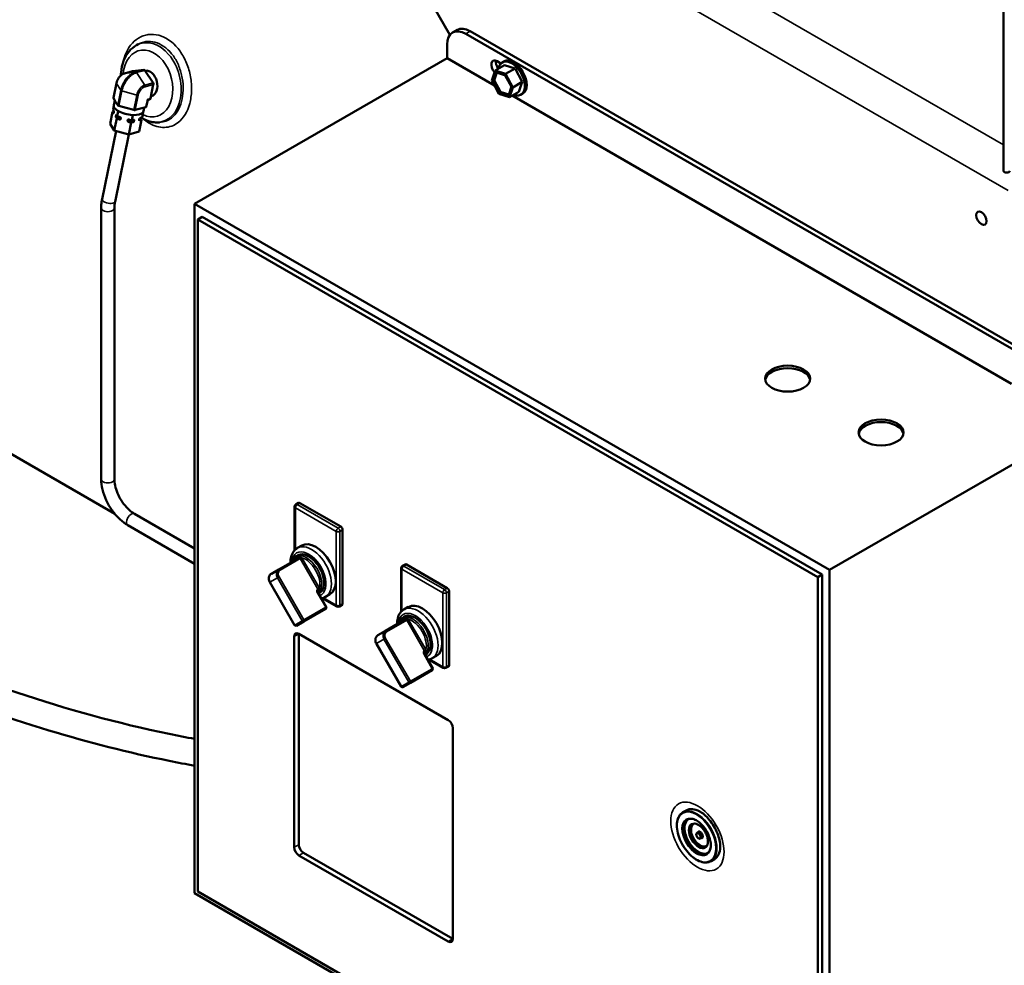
# Model space of a CAD drawing. Header units: inches. Extents: x 1 to 271, y 5 to 171.
# Tile 133 of 256: x 211 to 230, y 43 to 61. Entities that reach past the tile are written whole.
import ezdxf

# ---------------------------------------------------------------- set-up
doc = ezdxf.new("R2010")
doc.units = ezdxf.units.IN
doc.header["$LTSCALE"] = 8
doc.header["$MEASUREMENT"] = 0
for name, color, linetype, lineweight in [('Symbol (ANSI)', 7, 'Continuous', 25), ('Visible (ANSI)', 7, 'Continuous', 50), ('Visible Narrow (ANSI)', 7, 'Continuous', 35)]:
    doc.layers.add(name, color=color, linetype=linetype, lineweight=lineweight)
doc.styles.add('Note Text (ANSI)', font='tahoma.ttf')
doc.dimstyles.new('Default (ANSI)$7', dxfattribs={"dimscale": 8, "dimtxt": 0.12, "dimasz": 0.098425, "dimexe": 0.125, "dimexo": 0.0625, "dimgap": 0.031496, "dimtad": 0, "dimtih": 1, "dimtoh": 1, "dimrnd": 1e-08, "dimzin": 4, "dimdsep": 46, "dimtxsty": 'Note Text (ANSI)', "dimcen": 0.09, "dimdle": 0.393701, "dimclrd": 256, "dimclre": 256, "dimclrt": 256, "dimadec": 0, "dimazin": 1, "dimtfac": 1, "dimtofl": 0, "dimtmove": 0, "dimatfit": 3, "dimfxl": 1, "dimtolj": 1, "dimtzin": 4, "dimlwd": -1, "dimlwe": -1, "dimarcsym": 0})

msp = doc.modelspace()

# ---------------------------------------------------------------- linework, layer by layer
at = {"layer": 'Visible (ANSI)'}
for p, q in [((229.73, 74.86), (229.73, 58.45)), ((218.286, 62.69), (219.247, 61.026)), ((219.297, 61.069), (219.382, 61.118)), ((219.547, 61.044), (230.861, 54.512)), ((219.632, 61.093), (230.945, 54.561)), ((213.31, 60.828), (213.345, 60.848)), ((219.193, 60.587), (219.193, 60.84)), ((219.193, 60.587), (214.413, 57.827)), ((219.193, 60.587), (220.09, 60.069)), ((220.103, 60.352), (220.279, 60.454)), ((220.142, 60.526), (220.213, 60.485)), ((220.239, 60.505), (220.275, 60.526)), ((220.279, 60.454), (220.479, 60.387)), ((213.239, 60.336), (213.082, 60.294)), ((213.449, 60.364), (213.241, 60.336)), ((213.625, 60.115), (213.471, 60.352)), ((220.039, 60.164), (220.103, 60.352)), ((220.068, 60.167), (220.115, 60.308)), ((220.089, 60.179), (220.134, 60.314)), ((220.103, 60.352), (220.302, 60.285)), ((220.131, 60.315), (220.281, 60.265)), ((220.301, 60.245), (220.404, 60.054)), ((220.302, 60.285), (220.479, 60.387)), ((220.302, 60.285), (220.439, 60.031)), ((220.479, 60.387), (220.615, 60.133)), ((212.874, 59.83), (212.932, 60.111)), ((213.577, 59.82), (213.631, 60.085)), ((220.175, 59.91), (220.039, 60.164)), ((220.174, 59.949), (220.072, 60.14)), ((220.196, 59.961), (220.093, 60.152)), ((220.439, 60.031), (220.375, 59.843)), ((220.439, 60.031), (220.615, 60.133)), ((220.615, 60.133), (220.552, 59.945)), ((213.596, 59.865), (213.585, 59.862)), ((220.375, 59.843), (220.175, 59.91)), ((220.345, 59.879), (220.195, 59.93)), ((220.363, 59.893), (220.216, 59.942)), ((220.408, 60.028), (220.361, 59.887)), ((220.375, 59.843), (220.552, 59.945)), ((220.428, 59.874), (229.882, 54.416)), ((220.592, 59.894), (220.628, 59.914)), ((212.868, 59.611), (212.882, 59.679)), ((212.875, 59.825), (212.916, 59.759)), ((212.901, 59.782), (212.883, 59.692)), ((212.916, 59.759), (212.956, 59.693)), ((212.977, 59.681), (213.118, 59.642)), ((213.498, 59.662), (213.525, 59.795)), ((213.563, 59.804), (213.525, 59.793)), ((199.612, 59.622), (212.9, 51.95)), ((212.813, 59.343), (212.859, 59.567)), ((212.886, 59.574), (212.859, 59.567)), ((212.859, 59.567), (212.87, 59.548)), ((212.868, 59.611), (212.879, 59.593)), ((212.886, 59.57), (212.88, 59.543)), ((212.886, 59.575), (212.881, 59.552)), ((212.925, 59.506), (212.919, 59.48)), ((212.935, 59.502), (212.946, 59.483)), ((212.946, 59.483), (212.966, 59.581)), ((212.946, 59.483), (212.987, 59.472)), ((212.965, 59.583), (212.966, 59.581)), ((212.966, 59.581), (212.97, 59.58)), ((213.118, 59.642), (213.259, 59.603)), ((213.221, 59.407), (213.242, 59.506)), ((213.237, 59.507), (213.242, 59.506)), ((213.242, 59.506), (213.245, 59.507)), ((213.288, 59.602), (213.389, 59.629)), ((213.389, 59.629), (213.49, 59.656)), ((213.419, 59.46), (213.439, 59.559)), ((213.436, 59.558), (213.439, 59.559)), ((213.439, 59.559), (213.438, 59.56)), ((213.459, 59.648), (213.444, 59.577)), ((212.813, 59.343), (212.891, 59.215)), ((212.891, 59.215), (212.937, 59.438)), ((212.926, 59.457), (212.937, 59.438)), ((212.937, 59.438), (212.977, 59.427)), ((213.014, 59.455), (213.008, 59.428)), ((213.15, 59.417), (213.145, 59.391)), ((213.167, 59.139), (213.212, 59.363)), ((213.172, 59.374), (213.212, 59.363)), ((213.181, 59.418), (213.221, 59.407)), ((213.212, 59.363), (213.241, 59.37)), ((213.221, 59.407), (213.25, 59.415)), ((213.269, 59.412), (213.264, 59.385)), ((213.367, 59.438), (213.362, 59.411)), ((213.364, 59.192), (213.41, 59.415)), ((213.381, 59.408), (213.41, 59.415)), ((213.39, 59.452), (213.419, 59.46)), ((213.392, 59.453), (213.391, 59.448)), ((213.41, 59.415), (213.398, 59.434)), ((213.701, 59.367), (213.747, 59.368)), ((212.661, 57.912), (212.926, 59.205)), ((212.891, 59.215), (213.167, 59.139)), ((212.906, 57.862), (213.167, 59.139)), ((213.167, 59.139), (213.364, 59.192)), ((214.413, 57.827), (214.413, 44.763)), ((226.434, 50.887), (214.413, 57.827)), ((212.643, 52.608), (212.643, 57.746)), ((212.893, 52.608), (212.893, 57.746)), ((214.557, 57.579), (214.472, 57.53)), ((214.472, 57.53), (214.472, 44.792)), ((226.21, 50.753), (214.472, 57.53)), ((214.557, 57.579), (226.295, 50.802)), ((231.214, 53.647), (226.434, 50.887)), ((216.306, 52.084), (216.306, 51.26)), ((216.382, 52.156), (216.331, 52.127)), ((216.407, 52.154), (217.179, 51.708)), ((214.413, 51.292), (213.273, 51.951)), ((214.413, 51.004), (213.148, 51.734)), ((217.215, 51.646), (217.215, 50.247)), ((216.44, 51.35), (216.36, 51.303)), ((216.391, 51.118), (216.007, 50.897)), ((216.38, 51.17), (216.326, 51.139)), ((216.007, 50.897), (215.866, 50.815)), ((218.324, 50.919), (218.324, 50.096)), ((218.399, 50.992), (218.349, 50.963)), ((218.424, 50.989), (219.197, 50.543)), ((226.295, 50.802), (226.21, 50.753)), ((226.21, 38.015), (226.21, 50.753)), ((226.295, 50.802), (226.295, 38.064)), ((226.434, 37.823), (226.434, 50.887)), ((216.306, 49.841), (215.836, 50.654)), ((216.905, 50.186), (216.744, 50.465)), ((216.745, 50.495), (216.75, 50.498)), ((216.788, 50.462), (216.756, 50.444)), ((216.83, 50.353), (217.104, 50.195)), ((216.974, 50.425), (216.894, 50.378)), ((219.232, 50.482), (219.232, 49.082)), ((216.48, 49.913), (216.895, 50.152)), ((217.204, 50.224), (217.154, 50.195)), ((218.458, 50.185), (218.377, 50.138)), ((218.397, 50.005), (218.344, 49.974)), ((216.34, 49.831), (216.48, 49.913)), ((218.408, 49.954), (218.024, 49.732)), ((216.299, 45.632), (216.299, 49.625)), ((216.384, 49.674), (216.384, 45.681)), ((216.388, 49.676), (219.216, 48.043)), ((218.024, 49.732), (217.884, 49.651)), ((218.323, 48.676), (217.854, 49.489)), ((218.922, 49.022), (218.761, 49.301)), ((218.762, 49.33), (218.767, 49.333)), ((218.806, 49.297), (218.774, 49.279)), ((218.992, 49.26), (218.911, 49.214)), ((218.848, 49.189), (219.122, 49.03)), ((219.222, 49.059), (219.172, 49.03)), ((218.498, 48.748), (218.913, 48.988)), ((218.357, 48.667), (218.498, 48.748)), ((219.304, 47.89), (219.304, 43.897)), ((223.719, 46.331), (223.657, 46.295)), ((223.946, 45.917), (223.928, 45.907)), ((224.009, 45.809), (223.991, 45.799)), ((216.472, 45.528), (219.301, 43.895)), ((219.216, 43.846), (216.388, 45.479)), ((224.254, 45.405), (224.191, 45.369)), ((214.413, 44.763), (226.434, 37.823)), ((214.472, 44.792), (226.21, 38.015))]:
    msp.add_line(p, q, dxfattribs=at)
for centre, radius, start, end in [((216.356, 52.084), 0.05, 120, 180), ((218.374, 50.919), 0.05, 120, 180), ((216.883, 50.174), 0.025, 300, 30), ((217.129, 50.238), 0.05, 240, 300), ((216.327, 49.853), 0.025, 210, 300), ((218.9, 49.009), 0.025, 300, 30), ((219.147, 49.074), 0.05, 240, 300), ((218.345, 48.688), 0.025, 210, 300)]:
    msp.add_arc(centre, radius, start, end, dxfattribs=at)
for centre, major_axis, ratio, start_param, end_param in [((219.632, 60.685), (-0.25, 0.433), 0.57735, 5.497787, 6.283185), ((219.547, 60.636), (-0.25, 0.433), 0.57735, 5.497787, 7.068583), ((220.142, 60.399), (-0.078, 0.135), 0.57735, 5.497787, 8.155851), ((220.227, 60.448), (0.078, -0.135), 0.57735, 3.715667, 4.847922), ((220.416, 60.2), (-0.177, 0.306), 0.57735, 2.526229, 6.898549), ((220.451, 60.22), (-0.176, 0.306), 0.57735, 3.141593, 6.283185), ((213.247, 60.307), (-0.0078, 0.029), 0.707107, 6.191304, 6.283185), ((213.455, 60.335), (-0.0078, 0.029), 0.707107, 5.144107, 6.191304), ((213.527, 60.104), (-0.064, 0.24), 0.707107, 3.16724, 6.217104), ((220.135, 60.288), (-0.015, 0.026), 0.57735, 5.705114, 6.752312), ((220.286, 60.238), (0.015, -0.026), 0.57735, 1.516324, 2.563522), ((213.61, 60.098), (-0.0078, 0.029), 0.707107, 4.096909, 5.144107), ((220.088, 60.147), (-0.015, 0.026), 0.57735, 0.469127, 1.516324), ((220.109, 60.16), (-0.015, 0.026), 0.57735, 0.469127, 1.516324), ((220.388, 60.047), (0.015, -0.026), 0.57735, 0.469127, 1.516324), ((220.19, 59.956), (-0.015, 0.026), 0.57735, 1.516324, 2.563522), ((220.211, 59.968), (-0.015, 0.026), 0.57735, 1.516324, 2.563522), ((220.34, 59.906), (0.015, -0.026), 0.57735, 5.705114, 6.752312), ((212.904, 59.824), (-0.0294, 0.006), 0.408248, 0, 0.362478), ((213.163, 59.634), (-0.281, 0.057), 0.408248, 0, 0.872774), ((212.984, 59.692), (-0.0294, 0.006), 0.408248, 0.362478, 1.409676), ((213.469, 59.668), (0.0294, -0.006), 0.408248, 5.598466, 6.283185), ((213.499, 59.818), (0.0254, -0.024), 0.220264, 0.135299, 0.820018), ((213.555, 59.833), (0.0078, -0.029), 0.707107, 0, 0.955317), ((213.163, 59.634), (-0.281, 0.057), 0.408248, 0.872774, 0.899381), ((213.163, 59.634), (0.281, -0.057), 0.408248, 4.040973, 5.061564), ((213.163, 59.634), (-0.281, 0.057), 0.408248, 1.919971, 1.946578), ((213.163, 59.634), (0.281, -0.057), 0.408248, 5.088171, 6.108761), ((213.267, 59.614), (0.0294, -0.006), 0.408248, 4.551269, 5.598466), ((213.163, 59.634), (0.281, -0.057), 0.408248, 6.108761, 6.135368), ((213.163, 59.634), (0.281, -0.057), 0.408248, 6.135368, 6.283185), ((229.789, 58.45), (0.0591, 0), 0.57735, 3.141593, 6.283185), ((225.642, 54.463), (-0.426, 0), 0.57735, 3.241233, 6.183545), ((227.41, 53.443), (-0.426, 0), 0.57735, 3.241233, 6.183545), ((216.407, 52.113), (-0.025, 0.0433), 0.57735, 5.497787, 6.283185), ((217.179, 51.667), (0.025, -0.0433), 0.57735, 0.785398, 2.356194), ((216.707, 50.887), (-0.267, 0.462), 0.57735, 3.141593, 6.283185), ((216.574, 50.81), (-0.205, 0.354), 0.57735, 3.092141, 6.332637), ((218.424, 50.948), (-0.025, 0.0433), 0.57735, 5.497787, 6.283185), ((219.197, 50.502), (0.025, -0.0433), 0.57735, 0.785398, 2.356194), ((217.179, 50.267), (0.025, -0.0433), 0.57735, 0, 0.785398), ((218.725, 49.722), (-0.267, 0.462), 0.57735, 3.141593, 6.283185), ((218.591, 49.645), (-0.205, 0.354), 0.57735, 3.092141, 6.332637), ((216.388, 49.574), (-0.062, 0.108), 0.57735, 5.497787, 7.068583), ((216.472, 49.623), (-0.063, 0.108), 0.57735, 0.746158, 0.785398), ((219.197, 49.103), (0.025, -0.0433), 0.57735, 0, 0.785398), ((219.216, 47.941), (-0.063, 0.108), 0.57735, 3.926991, 5.497787), ((223.986, 45.868), (-0.267, 0.463), 0.57735, 5.522938, 6.283185), ((216.472, 45.63), (-0.062, 0.108), 0.57735, 0.785398, 2.356194), ((216.388, 45.581), (0.063, -0.108), 0.57735, 3.926991, 5.497787), ((223.986, 45.868), (0.267, -0.463), 0.57735, 0, 0.760248), ((219.216, 43.948), (0.062, -0.108), 0.57735, 5.497787, 7.068583), ((219.301, 43.997), (-0.062, 0.108), 0.57735, 2.356194, 2.395435)]:
    msp.add_ellipse(centre, major_axis=major_axis, ratio=ratio, start_param=start_param, end_param=end_param, dxfattribs=at)
for centre, major_axis in [((229.31, 57.551), (0.069, -0.12)), ((225.642, 54.512), (-0.426, 0)), ((227.41, 53.492), (-0.426, 0))]:
    msp.add_ellipse(centre, major_axis=major_axis, ratio=0.57735, dxfattribs=at)
for points, knots in [([(213.31, 60.828), (213.257, 60.799), (213.21, 60.759), (213.128, 60.661), (213.094, 60.601), (213.042, 60.466), (213.026, 60.39), (213.018, 60.294), (213.017, 60.276), (213.017, 60.257)], [5.505122, 5.505122, 5.505122, 5.505122, 5.789799, 5.789799, 6.099224, 6.099224, 6.430967, 6.430967, 6.508358, 6.508358, 6.508358, 6.508358]), ([(213.082, 60.294), (213.068, 60.29), (213.054, 60.284), (213.028, 60.267), (213.015, 60.257), (212.992, 60.233), (212.981, 60.219), (212.962, 60.19), (212.954, 60.175), (212.94, 60.143), (212.935, 60.127), (212.932, 60.111)], [6.021386, 6.021386, 6.021386, 6.021386, 6.335545, 6.335545, 6.649704, 6.649704, 6.963864, 6.963864, 7.278023, 7.278023, 7.592182, 7.592182, 7.592182, 7.592182]), ([(212.88, 59.543), (212.88, 59.543), (212.88, 59.543), (212.88, 59.542), (212.88, 59.542), (212.879, 59.541), (212.878, 59.541), (212.875, 59.541), (212.872, 59.544), (212.87, 59.548)], [-0.14807199, -0.14807199, -0.14807199, -0.14807199, -0.14534173, -0.14534173, -0.14177521, -0.14177521, -0.12776472, -0.12776472, -0.0671072, -0.0671072, -0.0671072, -0.0671072]), ([(212.879, 59.593), (212.882, 59.589), (212.884, 59.584), (212.886, 59.576), (212.886, 59.574), (212.886, 59.572), (212.886, 59.572), (212.886, 59.571), (212.886, 59.57), (212.886, 59.57)], [0.0671072, 0.0671072, 0.0671072, 0.0671072, 0.12776472, 0.12776472, 0.14177521, 0.14177521, 0.14534173, 0.14534173, 0.14807199, 0.14807199, 0.14807199, 0.14807199]), ([(212.926, 59.457), (212.923, 59.461), (212.921, 59.466), (212.919, 59.474), (212.919, 59.475), (212.919, 59.478), (212.919, 59.478), (212.919, 59.479), (212.919, 59.479), (212.919, 59.48)], [-0.22931607, -0.22931607, -0.22931607, -0.22931607, -0.16865856, -0.16865856, -0.15464807, -0.15464807, -0.15108154, -0.15108154, -0.14835129, -0.14835129, -0.14835129, -0.14835129]), ([(212.925, 59.506), (212.925, 59.507), (212.925, 59.507), (212.925, 59.508), (212.925, 59.508), (212.926, 59.509), (212.927, 59.509), (212.93, 59.508), (212.932, 59.505), (212.935, 59.502)], [0.14807199, 0.14807199, 0.14807199, 0.14807199, 0.15080225, 0.15080225, 0.15436877, 0.15436877, 0.16837926, 0.16837926, 0.22903678, 0.22903678, 0.22903678, 0.22903678]), ([(212.987, 59.472), (212.994, 59.47), (213.003, 59.466), (213.011, 59.46), (213.012, 59.459), (213.014, 59.457), (213.014, 59.456), (213.014, 59.456), (213.014, 59.455), (213.014, 59.455)], [0.0671072, 0.0671072, 0.0671072, 0.0671072, 0.12776472, 0.12776472, 0.14177521, 0.14177521, 0.14534173, 0.14534173, 0.14807199, 0.14807199, 0.14807199, 0.14807199]), ([(213.008, 59.428), (213.008, 59.428), (213.008, 59.427), (213.008, 59.427), (213.007, 59.426), (213.006, 59.425), (213.004, 59.425), (212.994, 59.424), (212.985, 59.425), (212.977, 59.427)], [0.14807199, 0.14807199, 0.14807199, 0.14807199, 0.15080225, 0.15080225, 0.15436877, 0.15436877, 0.16837926, 0.16837926, 0.22903678, 0.22903678, 0.22903678, 0.22903678]), ([(213.172, 59.374), (213.164, 59.376), (213.156, 59.379), (213.148, 59.385), (213.146, 59.387), (213.145, 59.389), (213.145, 59.389), (213.145, 59.39), (213.145, 59.39), (213.145, 59.391)], [0.0671072, 0.0671072, 0.0671072, 0.0671072, 0.12776472, 0.12776472, 0.14177521, 0.14177521, 0.14534173, 0.14534173, 0.14807199, 0.14807199, 0.14807199, 0.14807199]), ([(213.15, 59.417), (213.15, 59.418), (213.15, 59.418), (213.151, 59.419), (213.151, 59.419), (213.153, 59.42), (213.155, 59.421), (213.164, 59.422), (213.173, 59.421), (213.181, 59.418)], [0.14807199, 0.14807199, 0.14807199, 0.14807199, 0.15080225, 0.15080225, 0.15436877, 0.15436877, 0.16837926, 0.16837926, 0.22903678, 0.22903678, 0.22903678, 0.22903678]), ([(213.264, 59.385), (213.264, 59.385), (213.264, 59.384), (213.263, 59.383), (213.263, 59.383), (213.262, 59.381), (213.26, 59.38), (213.253, 59.375), (213.247, 59.372), (213.241, 59.37)], [-0.14807199, -0.14807199, -0.14807199, -0.14807199, -0.14534173, -0.14534173, -0.14177521, -0.14177521, -0.12776472, -0.12776472, -0.0671072, -0.0671072, -0.0671072, -0.0671072]), ([(213.25, 59.415), (213.256, 59.417), (213.262, 59.417), (213.267, 59.415), (213.269, 59.415), (213.269, 59.413), (213.269, 59.413), (213.27, 59.412), (213.27, 59.412), (213.269, 59.412)], [0.0671072, 0.0671072, 0.0671072, 0.0671072, 0.12776472, 0.12776472, 0.14177521, 0.14177521, 0.14534173, 0.14534173, 0.14807199, 0.14807199, 0.14807199, 0.14807199]), ([(213.381, 59.408), (213.375, 59.406), (213.369, 59.406), (213.364, 59.408), (213.362, 59.408), (213.362, 59.409), (213.362, 59.41), (213.361, 59.41), (213.361, 59.411), (213.362, 59.411)], [-0.22903678, -0.22903678, -0.22903678, -0.22903678, -0.16837926, -0.16837926, -0.15436877, -0.15436877, -0.15080225, -0.15080225, -0.14807199, -0.14807199, -0.14807199, -0.14807199]), ([(213.367, 59.438), (213.367, 59.438), (213.367, 59.439), (213.368, 59.439), (213.368, 59.44), (213.369, 59.442), (213.371, 59.443), (213.378, 59.448), (213.384, 59.451), (213.39, 59.452)], [0.14835129, 0.14835129, 0.14835129, 0.14835129, 0.15108154, 0.15108154, 0.15464807, 0.15464807, 0.16865856, 0.16865856, 0.22931607, 0.22931607, 0.22931607, 0.22931607]), ([(213.392, 59.452), (213.392, 59.451), (213.392, 59.45), (213.394, 59.443), (213.396, 59.438), (213.398, 59.434)], [-0.1366529, -0.1366529, -0.1366529, -0.1366529, -0.12776472, -0.12776472, -0.0671072, -0.0671072, -0.0671072, -0.0671072]), ([(213.407, 59.457), (213.464, 59.42), (213.525, 59.393), (213.626, 59.371), (213.664, 59.367), (213.701, 59.367)], [7.8086284, 7.8086284, 7.8086284, 7.8086284, 8.1152681, 8.1152681, 8.2922076, 8.2922076, 8.2922076, 8.2922076]), ([(212.643, 57.746), (212.643, 57.757), (212.644, 57.768), (212.645, 57.789), (212.645, 57.8), (212.647, 57.822), (212.648, 57.834), (212.651, 57.856), (212.653, 57.867), (212.657, 57.889), (212.659, 57.901), (212.661, 57.912)], [4.712389, 4.712389, 4.712389, 4.712389, 4.7647489, 4.7647489, 4.8171087, 4.8171087, 4.8694686, 4.8694686, 4.9218285, 4.9218285, 4.9741884, 4.9741884, 4.9741884, 4.9741884]), ([(212.893, 57.746), (212.893, 57.753), (212.894, 57.76), (212.894, 57.775), (212.895, 57.782), (212.896, 57.798), (212.897, 57.805), (212.899, 57.821), (212.9, 57.829), (212.903, 57.845), (212.904, 57.853), (212.906, 57.862)], [4.712389, 4.712389, 4.712389, 4.712389, 4.7647489, 4.7647489, 4.8171087, 4.8171087, 4.8694686, 4.8694686, 4.9218285, 4.9218285, 4.9741884, 4.9741884, 4.9741884, 4.9741884]), ([(198.128, 55.66), (198.444, 55.503), (198.782, 55.319), (199.452, 54.927), (199.787, 54.718), (200.486, 54.266), (200.853, 54.02), (201.752, 53.414), (202.284, 53.053), (203.713, 52.118), (204.622, 51.555), (206.452, 50.529), (207.373, 50.061), (209.205, 49.237), (210.117, 48.876), (211.99, 48.248), (212.955, 47.981), (214.093, 47.746), (214.253, 47.715), (214.413, 47.686)], [0, 0, 0, 0, 3.117735, 3.117735, 6.115676, 6.115676, 9.473907, 9.473907, 14.390158, 14.390158, 22.520589, 22.520589, 30.379685, 30.379685, 37.867845, 37.867845, 45.495927, 45.495927, 46.736527, 46.736527, 46.736527, 46.736527]), ([(214.413, 47.178), (214.253, 47.206), (214.093, 47.237), (213.164, 47.424), (212.403, 47.619), (210.796, 48.106), (209.951, 48.409), (208.203, 49.123), (207.301, 49.543), (205.522, 50.462), (204.645, 50.964), (202.952, 52.009), (202.136, 52.552), (200.848, 53.42), (200.372, 53.743), (199.593, 54.249), (199.291, 54.439), (198.62, 54.838), (198.249, 55.041), (197.889, 55.221), (197.87, 55.23), (197.852, 55.239)], [27.539993, 27.539993, 27.539993, 27.539993, 28.782026, 28.782026, 34.769716, 34.769716, 41.624311, 41.624311, 49.208301, 49.208301, 56.889616, 56.889616, 64.380123, 64.380123, 68.752292, 68.752292, 71.466526, 71.466526, 74.86549, 74.86549, 75.046548, 75.046548, 75.046548, 75.046548]), ([(213.148, 51.734), (213.092, 51.767), (213.038, 51.808), (212.937, 51.904), (212.89, 51.959), (212.807, 52.077), (212.77, 52.141), (212.709, 52.273), (212.685, 52.341), (212.652, 52.476), (212.643, 52.543), (212.643, 52.608)], [3.141593, 3.141593, 3.141593, 3.141593, 3.455752, 3.455752, 3.769911, 3.769911, 4.08407, 4.08407, 4.39823, 4.39823, 4.712389, 4.712389, 4.712389, 4.712389]), ([(213.273, 51.951), (213.24, 51.969), (213.206, 51.995), (213.138, 52.057), (213.104, 52.094), (213.041, 52.177), (213.011, 52.223), (212.962, 52.318), (212.941, 52.368), (212.911, 52.464), (212.901, 52.511), (212.894, 52.573), (212.893, 52.591), (212.893, 52.608)], [3.141593, 3.141593, 3.141593, 3.141593, 3.421064, 3.421064, 3.707941, 3.707941, 4.000497, 4.000497, 4.294255, 4.294255, 4.584386, 4.584386, 4.712389, 4.712389, 4.712389, 4.712389]), ([(216.36, 51.303), (216.331, 51.286), (216.306, 51.263), (216.265, 51.206), (216.249, 51.171), (216.231, 51.099), (216.227, 51.062), (216.228, 51.024)], [0.7853982, 0.7853982, 0.7853982, 0.7853982, 1.0401031, 1.0401031, 1.3195742, 1.3195742, 1.5801164, 1.5801164, 1.5801164, 1.5801164]), ([(216.326, 51.139), (216.305, 51.126), (216.286, 51.108), (216.262, 51.071), (216.254, 51.054), (216.248, 51.036)], [0.7853982, 0.7853982, 0.7853982, 0.7853982, 1.0715676, 1.0715676, 1.2665568, 1.2665568, 1.2665568, 1.2665568]), ([(216.251, 51.037), (216.252, 51.038), (216.253, 51.039), (216.254, 51.04), (216.254, 51.04), (216.255, 51.041), (216.255, 51.041), (216.255, 51.041), (216.255, 51.041), (216.255, 51.041)], [0, 0, 0, 0, 0.01453591, 0.01453591, 0.02528668, 0.02528668, 0.03268188, 0.03268188, 0.03742426, 0.03742426, 0.03742426, 0.03742426]), ([(215.836, 50.654), (215.83, 50.665), (215.825, 50.676), (215.819, 50.701), (215.817, 50.713), (215.817, 50.738), (215.819, 50.75), (215.827, 50.772), (215.832, 50.783), (215.847, 50.801), (215.855, 50.809), (215.865, 50.815), (215.866, 50.815), (215.866, 50.815)], [0, 0, 0, 0, 0.314159, 0.314159, 0.628319, 0.628319, 0.942478, 0.942478, 1.256637, 1.256637, 1.558431, 1.558431, 1.570796, 1.570796, 1.570796, 1.570796]), ([(216.744, 50.465), (216.742, 50.467), (216.741, 50.47), (216.74, 50.474), (216.739, 50.477), (216.739, 50.481), (216.739, 50.483), (216.74, 50.487), (216.74, 50.488), (216.741, 50.491), (216.742, 50.492), (216.744, 50.494), (216.744, 50.494), (216.745, 50.495)], [6.283185, 6.283185, 6.283185, 6.283185, 6.534711, 6.534711, 6.78655, 6.78655, 7.041373, 7.041373, 7.309728, 7.309728, 7.623887, 7.623887, 7.853982, 7.853982, 7.853982, 7.853982]), ([(218.377, 50.138), (218.348, 50.122), (218.323, 50.098), (218.282, 50.041), (218.267, 50.006), (218.249, 49.935), (218.245, 49.898), (218.245, 49.859)], [0.7853982, 0.7853982, 0.7853982, 0.7853982, 1.0401031, 1.0401031, 1.3195742, 1.3195742, 1.5801164, 1.5801164, 1.5801164, 1.5801164]), ([(218.344, 49.974), (218.322, 49.962), (218.303, 49.943), (218.279, 49.906), (218.271, 49.89), (218.266, 49.871)], [0.7853982, 0.7853982, 0.7853982, 0.7853982, 1.0715676, 1.0715676, 1.2665568, 1.2665568, 1.2665568, 1.2665568]), ([(218.268, 49.873), (218.269, 49.873), (218.27, 49.874), (218.271, 49.875), (218.272, 49.876), (218.272, 49.876), (218.272, 49.876), (218.272, 49.877), (218.272, 49.877), (218.272, 49.877)], [0, 0, 0, 0, 0.01453591, 0.01453591, 0.02528668, 0.02528668, 0.03268188, 0.03268188, 0.03742426, 0.03742426, 0.03742426, 0.03742426]), ([(217.854, 49.489), (217.847, 49.5), (217.842, 49.512), (217.836, 49.536), (217.834, 49.548), (217.835, 49.573), (217.836, 49.585), (217.844, 49.608), (217.85, 49.618), (217.864, 49.637), (217.873, 49.644), (217.883, 49.65), (217.883, 49.65), (217.884, 49.651)], [0, 0, 0, 0, 0.314159, 0.314159, 0.628319, 0.628319, 0.942478, 0.942478, 1.256637, 1.256637, 1.558431, 1.558431, 1.570796, 1.570796, 1.570796, 1.570796]), ([(218.761, 49.301), (218.76, 49.303), (218.759, 49.305), (218.757, 49.31), (218.757, 49.312), (218.756, 49.316), (218.756, 49.318), (218.757, 49.322), (218.757, 49.324), (218.759, 49.327), (218.759, 49.328), (218.761, 49.329), (218.762, 49.33), (218.762, 49.33)], [6.283185, 6.283185, 6.283185, 6.283185, 6.534711, 6.534711, 6.78655, 6.78655, 7.041373, 7.041373, 7.309728, 7.309728, 7.623887, 7.623887, 7.853982, 7.853982, 7.853982, 7.853982]), ([(223.657, 46.295), (223.628, 46.279), (223.604, 46.255), (223.567, 46.193), (223.554, 46.156), (223.541, 46.071), (223.541, 46.024), (223.554, 45.924), (223.567, 45.871), (223.604, 45.767), (223.629, 45.715), (223.687, 45.617), (223.721, 45.571), (223.794, 45.489), (223.833, 45.453), (223.914, 45.395), (223.955, 45.373), (224.036, 45.346), (224.075, 45.341), (224.14, 45.347), (224.167, 45.356), (224.191, 45.369)], [0.785398, 0.785398, 0.785398, 0.785398, 1.091267, 1.091267, 1.406438, 1.406438, 1.72963, 1.72963, 2.053486, 2.053486, 2.376674, 2.376674, 2.699604, 2.699604, 3.022864, 3.022864, 3.346785, 3.346785, 3.669518, 3.669518, 3.926991, 3.926991, 3.926991, 3.926991]), ([(224.364, 45.639), (224.365, 45.668), (224.363, 45.701), (224.35, 45.777), (224.339, 45.819), (224.308, 45.907), (224.287, 45.953), (224.238, 46.043), (224.21, 46.086), (224.149, 46.165), (224.117, 46.201), (224.054, 46.259), (224.023, 46.282), (223.989, 46.303), (223.983, 46.307), (223.977, 46.31)], [4.687238, 4.687238, 4.687238, 4.687238, 4.928823, 4.928823, 5.18423, 5.18423, 5.451287, 5.451287, 5.723478, 5.723478, 5.993063, 5.993063, 6.252415, 6.252415, 6.308336, 6.308336, 6.308336, 6.308336]), ([(223.737, 46.157), (223.757, 46.169), (223.78, 46.174), (223.831, 46.173), (223.859, 46.166), (223.914, 46.142), (223.942, 46.124), (223.997, 46.08), (224.024, 46.053), (224.073, 45.993), (224.096, 45.959), (224.134, 45.889), (224.15, 45.852), (224.173, 45.779), (224.181, 45.743), (224.187, 45.676), (224.186, 45.644), (224.175, 45.588), (224.165, 45.564), (224.141, 45.529), (224.127, 45.517), (224.112, 45.508)], [5.497787, 5.497787, 5.497787, 5.497787, 5.841025, 5.841025, 6.164944, 6.164944, 6.479655, 6.479655, 6.794399, 6.794399, 7.110087, 7.110087, 7.426069, 7.426069, 7.741552, 7.741552, 8.056049, 8.056049, 8.371649, 8.371649, 8.63938, 8.63938, 8.63938, 8.63938]), ([(223.835, 46.069), (223.848, 46.077), (223.864, 46.081), (223.898, 46.079), (223.916, 46.074), (223.953, 46.057), (223.972, 46.046), (224.008, 46.016), (224.026, 45.998), (224.058, 45.957), (224.073, 45.935), (224.099, 45.888), (224.109, 45.864), (224.125, 45.815), (224.13, 45.791), (224.134, 45.746), (224.133, 45.725), (224.126, 45.689), (224.119, 45.673), (224.104, 45.65), (224.095, 45.642), (224.085, 45.636)], [5.497787, 5.497787, 5.497787, 5.497787, 5.85423, 5.85423, 6.178561, 6.178561, 6.490435, 6.490435, 6.802667, 6.802667, 7.116295, 7.116295, 7.430335, 7.430335, 7.743613, 7.743613, 8.055397, 8.055397, 8.368611, 8.368611, 8.63938, 8.63938, 8.63938, 8.63938]), ([(223.928, 45.907), (223.925, 45.905), (223.922, 45.902), (223.917, 45.895), (223.915, 45.892), (223.912, 45.882), (223.912, 45.877), (223.912, 45.865), (223.913, 45.859), (223.917, 45.847), (223.919, 45.84), (223.926, 45.829), (223.929, 45.823), (223.938, 45.813), (223.942, 45.809), (223.953, 45.801), (223.958, 45.798), (223.969, 45.795), (223.974, 45.794), (223.984, 45.795), (223.987, 45.797), (223.991, 45.799)], [0.785398, 0.785398, 0.785398, 0.785398, 1.022937, 1.022937, 1.284473, 1.284473, 1.602785, 1.602785, 1.955932, 1.955932, 2.30812, 2.30812, 2.656822, 2.656822, 3.007586, 3.007586, 3.362273, 3.362273, 3.692509, 3.692509, 3.926991, 3.926991, 3.926991, 3.926991])]:
    msp.add_open_spline(points, degree=3, knots=knots, dxfattribs=at)
for points in [[(213.345, 60.848), (213.343, 60.847), (213.341, 60.846), (213.339, 60.844)], [(213.345, 60.848), (213.345, 60.848), (213.345, 60.848), (213.345, 60.848)], [(213.748, 59.368), (213.748, 59.368), (213.748, 59.368), (213.747, 59.368)], [(216.81, 50.35), (216.84, 50.354), (216.868, 50.364), (216.894, 50.378)], [(218.828, 49.185), (218.857, 49.189), (218.886, 49.199), (218.911, 49.214)]]:
    msp.add_open_spline(points, degree=3, dxfattribs=at)
at = {"layer": 'Visible Narrow (ANSI)'}
for p, q in [((221.292, 63.813), (229.73, 58.941)), ((229.815, 58.076), (220.585, 63.405)), ((219.547, 61.044), (219.632, 61.093)), ((213.241, 60.336), (213.084, 60.294)), ((213.292, 60.322), (213.084, 60.294)), ((213.449, 60.364), (213.292, 60.322)), ((213.471, 60.352), (213.314, 60.31)), ((213.468, 60.073), (213.314, 60.31)), ((220.115, 60.308), (220.129, 60.315)), ((212.875, 59.825), (212.933, 60.107)), ((212.933, 60.107), (213.013, 59.975)), ((213.625, 60.115), (213.468, 60.073)), ((213.631, 60.085), (213.474, 60.043)), ((220.068, 60.167), (220.089, 60.179)), ((220.072, 60.14), (220.093, 60.152)), ((212.956, 59.693), (213.013, 59.975)), ((212.977, 59.681), (213.035, 59.963)), ((213.035, 59.963), (213.317, 59.885)), ((213.259, 59.603), (213.317, 59.885)), ((213.288, 59.602), (213.345, 59.884)), ((220.174, 59.949), (220.196, 59.961)), ((220.195, 59.93), (220.216, 59.942)), ((220.345, 59.879), (220.361, 59.889)), ((213.49, 59.656), (213.521, 59.805)), ((213.577, 59.82), (213.521, 59.805)), ((216.321, 51.275), (216.321, 52.064)), ((216.321, 52.064), (217.094, 51.617)), ((216.356, 52.125), (216.407, 52.154)), ((217.129, 51.679), (216.356, 52.125)), ((217.179, 51.708), (217.129, 51.679)), ((217.165, 51.617), (217.215, 51.646)), ((217.094, 51.617), (217.094, 50.218)), ((217.165, 50.218), (217.165, 51.617)), ((216.032, 50.882), (216.411, 51.101)), ((216.442, 51.118), (216.412, 51.101)), ((216.412, 51.101), (216.745, 50.524)), ((216.775, 50.542), (216.442, 51.118)), ((218.338, 50.11), (218.338, 50.899)), ((218.338, 50.899), (219.111, 50.453)), ((218.374, 50.96), (218.424, 50.989)), ((219.147, 50.514), (218.374, 50.96)), ((215.84, 50.656), (215.981, 50.737)), ((215.981, 50.737), (216.011, 50.755)), ((215.981, 50.737), (216.45, 49.924)), ((216.48, 49.941), (216.011, 50.755)), ((215.836, 50.654), (215.84, 50.656)), ((216.31, 49.843), (215.84, 50.656)), ((216.745, 50.524), (216.775, 50.542)), ((219.197, 50.543), (219.147, 50.514)), ((216.734, 50.46), (216.744, 50.465)), ((216.734, 50.46), (216.895, 50.181)), ((217.094, 50.218), (216.85, 50.359)), ((219.111, 50.453), (219.111, 49.053)), ((219.182, 50.453), (219.232, 50.482)), ((219.182, 49.053), (219.182, 50.453)), ((216.895, 50.181), (216.48, 49.941)), ((216.895, 50.181), (216.905, 50.186)), ((217.215, 50.247), (217.165, 50.218)), ((216.306, 49.841), (216.31, 49.843)), ((216.45, 49.924), (216.31, 49.843)), ((216.45, 49.924), (216.48, 49.941)), ((218.049, 49.717), (218.429, 49.937)), ((218.459, 49.953), (218.429, 49.936)), ((218.429, 49.936), (218.762, 49.36)), ((218.792, 49.377), (218.459, 49.953)), ((216.299, 49.625), (216.384, 49.674)), ((217.854, 49.489), (217.858, 49.491)), ((217.858, 49.491), (217.998, 49.573)), ((218.327, 48.678), (217.858, 49.491)), ((217.998, 49.573), (218.028, 49.59)), ((217.998, 49.573), (218.468, 48.759)), ((218.498, 48.777), (218.028, 49.59)), ((218.752, 49.295), (218.761, 49.301)), ((218.752, 49.295), (218.913, 49.016)), ((218.762, 49.36), (218.792, 49.377)), ((219.111, 49.053), (218.867, 49.194)), ((219.232, 49.082), (219.182, 49.053)), ((218.913, 49.016), (218.498, 48.777)), ((218.913, 49.016), (218.922, 49.022)), ((218.323, 48.676), (218.327, 48.678)), ((218.468, 48.759), (218.327, 48.678)), ((218.468, 48.759), (218.498, 48.777)), ((216.384, 45.681), (216.299, 45.632)), ((216.388, 45.479), (216.472, 45.528)), ((219.301, 43.895), (219.216, 43.846))]:
    msp.add_line(p, q, dxfattribs=at)
for centre, major_axis, ratio, start_param, end_param in [((213.598, 60.123), (0.199, -0.742), 0.707107, 6.105932, 9.602032), ((213.527, 60.104), (-0.167, 0.623), 0.707107, 2.571089, 7.375936), ((213.052, 60.139), (-0.087, -0.151), 0.57735, 3.665191, 5.235988), ((213.233, 60.034), (-0.161, -0.279), 0.57735, 3.665191, 5.235988), ((213.255, 60.022), (-0.161, -0.279), 0.57735, 3.665191, 5.235988), ((213.09, 60.265), (-0.0078, 0.029), 0.707107, 6.191304, 6.283185), ((213.298, 60.293), (-0.0078, 0.029), 0.707107, 5.144107, 6.191304), ((212.961, 60.105), (-0.0294, 0.006), 0.408248, 0, 0.362478), ((213.436, 59.917), (-0.087, -0.151), 0.57735, 3.665191, 5.235988), ((213.447, 59.911), (-0.074, -0.128), 0.57735, 3.665191, 5.235988), ((213.452, 60.055), (0.0078, -0.029), 0.707107, 0.955317, 2.002514), ((213.042, 59.973), (-0.0294, 0.006), 0.408248, 0.362478, 1.409676), ((213.324, 59.896), (0.0294, -0.006), 0.408248, 4.551269, 5.598466), ((213.134, 59.491), (-0.265, 0.054), 0.408248, 6.010173, 6.258347), ((213.136, 59.5), (-0.255, 0.052), 0.408248, 0, 0.084232), ((213.141, 59.527), (-0.255, 0.052), 0.408248, 0.053737, 0.084232), ((213.136, 59.5), (0.255, -0.052), 0.408248, 3.782318, 4.273022), ((213.141, 59.527), (-0.255, 0.052), 0.408248, 0.640725, 0.736015), ((213.141, 59.527), (-0.255, 0.052), 0.408248, 0.907734, 1.131429), ((213.134, 59.491), (-0.265, 0.054), 0.408248, 0.749795, 1.022359), ((213.136, 59.5), (-0.255, 0.052), 0.408248, 1.687923, 2.178627), ((213.141, 59.527), (-0.255, 0.052), 0.408248, 1.687923, 1.911618), ((213.134, 59.491), (-0.265, 0.054), 0.408248, 1.796993, 2.069557), ((213.141, 59.527), (-0.255, 0.052), 0.408248, 2.022528, 2.178627), ((213.136, 59.5), (0.255, -0.052), 0.408248, 5.876713, 6.283185), ((213.141, 59.527), (0.255, -0.052), 0.408248, 5.876713, 6.022124), ((213.134, 59.491), (0.265, -0.054), 0.408248, 5.985783, 6.258347), ((212.783, 57.887), (-0.122, 0.025), 0.408248, 0, 3.141593), ((212.768, 57.746), (-0.125, 0), 0.57735, 0, 3.141593), ((212.768, 52.608), (-0.125, 0), 0.57735, 0, 3.141593), ((216.356, 52.084), (-0.05, 0), 0.57735, 0, 0.785398), ((216.356, 52.084), (0.025, 0.0433), 0.57735, 0.785398, 2.356194), ((216.356, 52.084), (-0.025, 0.0433), 0.57735, 5.497787, 6.283185), ((213.21, 51.842), (-0.062, -0.108), 0.57735, 3.141593, 6.283185), ((217.129, 51.638), (-0.025, -0.0433), 0.57735, 3.926991, 5.497787), ((217.129, 51.638), (-0.025, 0.0433), 0.57735, 3.926991, 5.497787), ((217.129, 51.638), (0.05, 0), 0.57735, 3.926991, 5.497787), ((216.627, 50.841), (0.267, -0.462), 0.57735, 0, 3.141593), ((216.574, 50.81), (-0.23, 0.398), 0.57735, 3.045058, 6.926195), ((216.531, 50.785), (0.204, -0.354), 0.57735, 0.103932, 3.141593), ((216.379, 51.14), (0.0125, -0.0217), 0.688923, 0, 1.083645), ((216.424, 51.109), (0.0218, 0.0123), 0.005751, 4.096933, 5.662039), ((216.449, 51.119), (0.032, -0.0483), 0.708974, 4.614878, 4.626302), ((216.465, 51.126), (0.0316, -0.0242), 0.54858, 4.353624, 4.364645), ((216.513, 50.775), (-0.192, 0.332), 0.57735, 3.661432, 5.763346), ((216.069, 50.788), (-0.063, 0.108), 0.816497, 0, 1.570796), ((216.019, 50.875), (-0.0125, 0.0217), 0.57735, 4.712389, 6.283185), ((216.238, 51.059), (0.0125, -0.0217), 0.913022, 0, 1.083645), ((218.374, 50.919), (-0.05, 0), 0.57735, 0, 0.785398), ((218.374, 50.919), (0.025, 0.0433), 0.57735, 0.785398, 2.356194), ((218.374, 50.919), (-0.025, 0.0433), 0.57735, 5.497787, 6.283185), ((215.929, 50.707), (-0.062, 0.108), 0.816497, 0, 1.570796), ((216.082, 50.795), (-0.05, 0.0866), 0.816497, 0, 1.570796), ((216.77, 50.48), (-0.025, 0.0433), 0.816497, 6.283136, 7.853982), ((216.757, 50.531), (-0.0215, -0.0127), 0.005751, 3.762739, 5.327845), ((216.779, 50.547), (0.0259, -0.052), 0.710947, 4.799278, 4.810669), ((216.732, 50.516), (0.0125, -0.0217), 0.57735, 0, 1.570796), ((216.793, 50.558), (0.0051, -0.0396), 0.549839, 5.06198, 5.072967), ((216.762, 50.476), (-0.0125, 0.0217), 0.688923, 5.199541, 6.282496), ((219.147, 50.473), (-0.025, -0.0433), 0.57735, 3.926991, 5.497787), ((219.147, 50.473), (0.05, 0), 0.57735, 3.926991, 5.497787), ((219.147, 50.473), (-0.025, 0.0433), 0.57735, 3.926991, 5.497787), ((216.883, 50.174), (0.0125, -0.0217), 0.57735, 0, 1.570796), ((217.129, 50.238), (-0.025, -0.0433), 0.57735, 5.497787, 6.283185), ((217.129, 50.238), (-0.05, 0), 0.57735, 0.785398, 2.356194), ((217.129, 50.238), (0.025, -0.0433), 0.57735, 0, 0.785398), ((218.644, 49.676), (0.267, -0.462), 0.57735, 0, 3.141593), ((218.591, 49.645), (-0.23, 0.398), 0.57735, 3.045058, 6.926195), ((218.548, 49.62), (0.204, -0.354), 0.57735, 0.103932, 3.141593), ((218.396, 49.975), (0.0125, -0.0217), 0.688923, 0, 1.083645), ((216.327, 49.853), (0.0125, -0.0217), 0.816497, 4.712389, 6.283185), ((216.468, 49.934), (0.0125, -0.0217), 0.816497, 4.712389, 6.283185), ((216.468, 49.934), (0.0125, -0.0217), 0.57735, 0, 1.570796), ((218.255, 49.894), (0.0125, -0.0217), 0.913022, 0, 1.083645), ((218.441, 49.944), (0.0218, 0.0123), 0.005751, 4.096933, 5.662039), ((218.466, 49.954), (0.032, -0.0483), 0.708974, 4.614878, 4.626302), ((218.482, 49.961), (0.0316, -0.0242), 0.54858, 4.353624, 4.364645), ((218.53, 49.61), (-0.192, 0.332), 0.57735, 3.661432, 5.763346), ((217.946, 49.542), (-0.062, 0.108), 0.816497, 0, 1.570796), ((218.087, 49.624), (-0.063, 0.108), 0.816497, 0, 1.570796), ((218.099, 49.631), (-0.05, 0.0866), 0.816497, 0, 1.570796), ((218.037, 49.71), (-0.0125, 0.0217), 0.57735, 4.712389, 6.283185), ((218.787, 49.316), (-0.025, 0.0433), 0.816497, 6.283136, 7.853982), ((218.775, 49.366), (-0.0215, -0.0127), 0.005751, 3.762739, 5.327845), ((218.797, 49.382), (0.0259, -0.052), 0.710947, 4.799278, 4.810669), ((218.75, 49.352), (0.0125, -0.0217), 0.57735, 0, 1.570796), ((218.779, 49.311), (-0.0125, 0.0217), 0.688923, 5.199541, 6.282496), ((218.811, 49.393), (0.0051, -0.0396), 0.549839, 5.06198, 5.072967), ((219.147, 49.074), (-0.025, -0.0433), 0.57735, 5.497787, 6.283185), ((219.147, 49.074), (-0.05, 0), 0.57735, 0.785398, 2.356194), ((219.147, 49.074), (0.025, -0.0433), 0.57735, 0, 0.785398), ((218.9, 49.009), (0.0125, -0.0217), 0.57735, 0, 1.570796), ((218.345, 48.688), (0.0125, -0.0217), 0.816497, 4.712389, 6.283185), ((218.485, 48.77), (0.0125, -0.0217), 0.816497, 4.712389, 6.283185), ((218.485, 48.77), (0.0125, -0.0217), 0.57735, 0, 1.570796), ((223.924, 45.832), (0.267, -0.463), 0.57735, 0, 3.141593), ((223.924, 45.832), (0.187, -0.325), 0.57735, 3.141593, 6.283185), ((223.942, 45.842), (-0.188, 0.325), 0.57735, 0.047971, 3.093622), ((223.951, 45.848), (0.181, -0.314), 0.57735, 2.994429, 6.430349), ((223.96, 45.853), (0.125, -0.217), 0.57735, 3.141593, 6.283185), ((223.977, 45.863), (-0.125, 0.217), 0.57735, 0.072631, 3.068962), ((223.986, 45.868), (0.119, -0.206), 0.57735, 3.036336, 6.388442), ((223.96, 45.853), (0.0313, -0.0541), 0.57735, 0, 3.141593), ((223.986, 45.868), (0.0375, -0.065), 0.57735, 5.6975, 10.010464), ((223.977, 45.863), (-0.0313, 0.0541), 0.57735, 3.141593, 6.283185)]:
    msp.add_ellipse(centre, major_axis=major_axis, ratio=ratio, start_param=start_param, end_param=end_param, dxfattribs=at)
for centre, major_axis in [((223.933, 45.837), (-0.357, 0.618)), ((223.915, 45.827), (0.261, -0.452)), ((223.915, 45.827), (-0.194, 0.336)), ((223.951, 45.848), (-0.131, 0.227)), ((223.951, 45.848), (0.025, -0.0433))]:
    msp.add_ellipse(centre, major_axis=major_axis, ratio=0.57735, dxfattribs=at)
for points, knots in [([(213.552, 59.353), (213.648, 59.298), (213.847, 59.242), (214.144, 59.349), (214.317, 59.633), (214.364, 59.967), (214.345, 60.234), (214.269, 60.494), (214.102, 60.801), (213.853, 61.004), (213.616, 61.042), (213.487, 61.025), (213.301, 60.96), (213.14, 60.785), (213.075, 60.578), (213.063, 60.519)], [-12.187381, -12.187381, -12.187381, -12.187381, -11.316854, -10.446327, -9.285624, -8.705272, -8.124921, -7.544569, -6.964218, -5.803515, -5.223163, -4.932988, -4.642812, -3.482109, -3.053507, -3.053507, -3.053507, -3.053507]), ([(213.345, 60.848), (213.353, 60.852), (213.386, 60.87), (213.448, 60.892), (213.56, 60.908), (213.765, 60.875), (213.98, 60.7), (214.123, 60.433), (214.187, 60.206), (214.203, 59.974), (214.161, 59.684), (214.012, 59.436), (213.832, 59.37), (213.749, 59.368), (213.748, 59.368)], [4.556472, 4.556472, 4.556472, 4.556472, 4.642812, 4.932988, 5.223163, 5.803515, 6.964218, 7.544569, 8.124921, 8.705272, 9.285624, 10.446327, 11.316854, 11.334434, 11.334434, 11.334434, 11.334434]), ([(216.321, 51.107), (216.311, 51.101), (216.289, 51.086), (216.27, 51.068), (216.261, 51.059)], [-0.3578277, -0.3578277, -0.3578277, -0.3578277, -0.2044831, 0, 0, 0, 0]), ([(216.398, 51.138), (216.392, 51.136), (216.387, 51.135), (216.382, 51.133), (216.376, 51.131), (216.371, 51.129), (216.365, 51.127), (216.365, 51.127), (216.364, 51.127), (216.363, 51.127), (216.357, 51.124), (216.351, 51.122), (216.344, 51.119), (216.34, 51.117), (216.336, 51.115), (216.331, 51.113), (216.328, 51.111), (216.325, 51.109), (216.321, 51.107)], [-0.715691, -0.715691, -0.715691, -0.715691, -0.6470702, -0.6470702, -0.6470702, -0.5702749, -0.5702749, -0.5702749, -0.5623286, -0.5623286, -0.5623286, -0.4721631, -0.4721631, -0.4721631, -0.4089663, -0.4089663, -0.4089663, -0.3578507, -0.3578507, -0.3578507, -0.3578507]), ([(216.391, 51.118), (216.393, 51.12), (216.398, 51.121), (216.403, 51.119), (216.407, 51.112), (216.41, 51.105), (216.411, 51.101)], [0, 0, 0, 0, 0.0432626, 0.0865253, 0.1442088, 0.2018923, 0.2018923, 0.2018923, 0.2018923]), ([(216.442, 51.118), (216.438, 51.122), (216.431, 51.129), (216.42, 51.137), (216.408, 51.139), (216.401, 51.139), (216.398, 51.138)], [-0.2018923, -0.2018923, -0.2018923, -0.2018923, -0.1442088, -0.0865253, -0.0432626, 0, 0, 0, 0]), ([(216.261, 51.059), (216.26, 51.057), (216.256, 51.052), (216.253, 51.044), (216.252, 51.039), (216.252, 51.038)], [0, 0, 0, 0, 0.04326264, 0.08652528, 0.09540025, 0.09540025, 0.09540025, 0.09540025]), ([(216.745, 50.524), (216.745, 50.523), (216.747, 50.52), (216.752, 50.514), (216.756, 50.508), (216.755, 50.502), (216.752, 50.499), (216.75, 50.498)], [-0.2018923, -0.2018923, -0.2018923, -0.2018923, -0.1874714, -0.1442088, -0.0865253, -0.0432626, -0.000025, -0.000025, -0.000025, -0.000025]), ([(216.769, 50.494), (216.772, 50.496), (216.776, 50.502), (216.78, 50.514), (216.779, 50.526), (216.777, 50.536), (216.775, 50.54), (216.775, 50.541)], [0, 0, 0, 0, 0.0432626, 0.0865253, 0.1442088, 0.1874714, 0.2018923, 0.2018923, 0.2018923, 0.2018923]), ([(218.415, 49.973), (218.41, 49.971), (218.404, 49.97), (218.399, 49.968), (218.394, 49.966), (218.388, 49.965), (218.382, 49.963), (218.382, 49.962), (218.381, 49.962), (218.381, 49.962), (218.374, 49.96), (218.368, 49.957), (218.362, 49.954), (218.357, 49.952), (218.353, 49.95), (218.349, 49.948), (218.345, 49.946), (218.342, 49.944), (218.339, 49.942)], [-0.715691, -0.715691, -0.715691, -0.715691, -0.6470702, -0.6470702, -0.6470702, -0.5702749, -0.5702749, -0.5702749, -0.5623286, -0.5623286, -0.5623286, -0.4721631, -0.4721631, -0.4721631, -0.4089663, -0.4089663, -0.4089663, -0.3578507, -0.3578507, -0.3578507, -0.3578507]), ([(218.459, 49.954), (218.456, 49.957), (218.449, 49.965), (218.437, 49.972), (218.426, 49.975), (218.418, 49.974), (218.415, 49.973)], [-0.2018923, -0.2018923, -0.2018923, -0.2018923, -0.1442088, -0.0865253, -0.0432626, 0, 0, 0, 0]), ([(218.279, 49.894), (218.277, 49.892), (218.274, 49.887), (218.271, 49.879), (218.269, 49.874), (218.269, 49.873)], [0, 0, 0, 0, 0.04326264, 0.08652528, 0.09540025, 0.09540025, 0.09540025, 0.09540025]), ([(218.339, 49.942), (218.329, 49.936), (218.306, 49.921), (218.287, 49.904), (218.279, 49.894)], [-0.3578277, -0.3578277, -0.3578277, -0.3578277, -0.2044831, 0, 0, 0, 0]), ([(218.408, 49.954), (218.411, 49.955), (218.415, 49.956), (218.421, 49.954), (218.424, 49.947), (218.427, 49.94), (218.429, 49.937)], [0, 0, 0, 0, 0.0432626, 0.0865253, 0.1442088, 0.2018923, 0.2018923, 0.2018923, 0.2018923]), ([(218.762, 49.359), (218.763, 49.358), (218.765, 49.355), (218.769, 49.349), (218.773, 49.343), (218.773, 49.337), (218.769, 49.334), (218.767, 49.333)], [-0.2018923, -0.2018923, -0.2018923, -0.2018923, -0.1874714, -0.1442088, -0.0865253, -0.0432626, -0.000025, -0.000025, -0.000025, -0.000025]), ([(218.787, 49.329), (218.789, 49.331), (218.794, 49.337), (218.797, 49.349), (218.797, 49.361), (218.794, 49.371), (218.793, 49.375), (218.792, 49.377)], [0, 0, 0, 0, 0.0432626, 0.0865253, 0.1442088, 0.1874714, 0.2018923, 0.2018923, 0.2018923, 0.2018923])]:
    msp.add_open_spline(points, degree=3, knots=knots, dxfattribs=at)
for points in [[(213.327, 60.837), (213.327, 60.837), (213.327, 60.837), (213.327, 60.837)], [(213.422, 59.447), (213.464, 59.41), (213.508, 59.379), (213.552, 59.353)], [(213.552, 59.353), (213.554, 59.366), (213.555, 59.378), (213.553, 59.389)], [(216.742, 50.469), (216.751, 50.476), (216.76, 50.485), (216.769, 50.494)], [(218.759, 49.304), (218.769, 49.312), (218.778, 49.32), (218.787, 49.329)]]:
    msp.add_open_spline(points, degree=3, dxfattribs=at)

# ---------------------------------------------------------------- leaders
at = {"layer": 'Symbol (ANSI)', "annotation_type": 0, "has_hookline": 1, "hookline_direction": 1, "text_width": 12.118}
msp.add_leader([(217.863, 72.078), (196.384, 41.62), (195.596, 41.62)], dimstyle='Default (ANSI)$7', override={"dimtad": 0}, dxfattribs=at)

doc.saveas('drawing.dxf')
